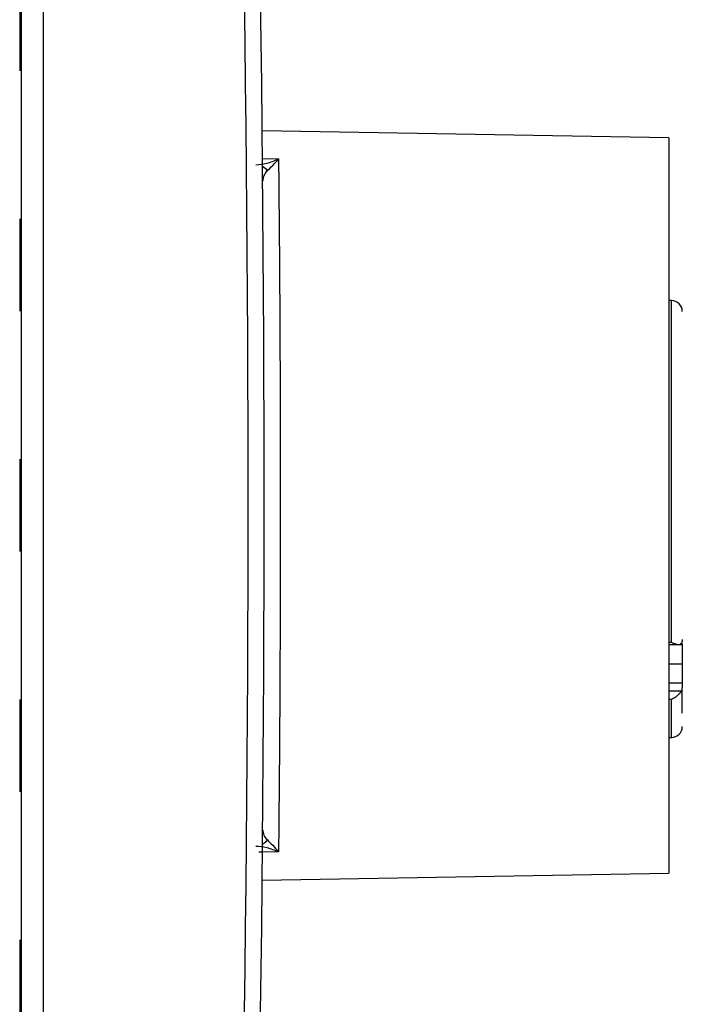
# Model space of a CAD drawing. Header units: millimetres. Extents: x 10 to 272, y 8 to 208.
# Tile 24 of 36: x 101 to 109, y 174 to 186. Entities that reach past the tile are written whole.
import ezdxf

# ---------------------------------------------------------------- set-up
doc = ezdxf.new("R2010")
doc.units = ezdxf.units.MM
doc.styles.add('SLDTEXTSTYLE0', font='TXT', dxfattribs={"width": 0.75})
doc.dimstyles.new('SLDDIMSTYLE0', dxfattribs={"dimtxt": 1.905, "dimasz": 3, "dimexe": 0, "dimexo": 0.0625, "dimgap": 0.47625, "dimtad": 0, "dimtih": 1, "dimtoh": 1, "dimdec": 1, "dimlfac": 1.5, "dimrnd": 1e-09, "dimzin": 4, "dimdsep": 46, "dimtxsty": 'SLDTEXTSTYLE0', "dimsah": 1, "dimcen": 0.09, "dimadec": 0, "dimazin": 1, "dimtfac": 1, "dimtdec": 1, "dimtofl": 0, "dimtmove": 0, "dimatfit": 3, "dimfxl": 1, "dimfrac": 2, "dimtolj": 1, "dimtzin": 12, "dimarcsym": 0})

# ---------------------------------------------------------------- blocks, each defined once
blk = doc.blocks.new('_D_7')
at = {"color": 7, "linetype": 'Continuous', "lineweight": 18}
for p, q in [((71.208, 179.093), (71.208, 149.64)), ((93.208, 167.093), (93.208, 149.64)), ((101.557, 154.327), (100.977, 154.327)), ((100.977, 154.327), (100.977, 151.303)), ((106.484, 154.327), (107.064, 154.327)), ((107.064, 154.327), (107.064, 151.303)), ((71.208, 152.815), (93.208, 152.815)), ((93.208, 152.815), (95.083, 152.815)), ((100.977, 151.303), (101.557, 151.303)), ((107.064, 151.303), (106.484, 151.303))]:
    blk.add_line(p, q, dxfattribs=at)
for points in [[(71.208, 152.815), (74.208, 152.315), (74.208, 153.315)], [(93.208, 152.815), (90.208, 153.315), (90.208, 152.315)]]:
    blk.add_solid(points, dxfattribs=at)
at = {"color": 7, "linetype": 'Continuous', "lineweight": 18, "char_height": 1.905, "attachment_point": 1, "style": 'SLDTEXTSTYLE0'}
for s, insert in [('33.0', (95.47, 153.758)), ('1.30', (101.557, 153.758))]:
    blk.add_mtext(s, dxfattribs=dict(at, insert=insert))
blk = doc.blocks.new('_D_11')
at = {"color": 7, "linetype": 'Continuous', "lineweight": 18}
for p, q in [((94.478, 192.363), (122.709, 192.363)), ((119.534, 192.363), (119.534, 181.665)), ((119.534, 181.278), (118.953, 181.278)), ((118.953, 181.278), (118.953, 178.253)), ((124.46, 181.278), (125.041, 181.278)), ((125.041, 181.278), (125.041, 178.253)), ((118.953, 178.253), (119.534, 178.253)), ((125.041, 178.253), (124.46, 178.253)), ((119.534, 168.363), (119.534, 177.866)), ((94.478, 168.363), (122.709, 168.363))]:
    blk.add_line(p, q, dxfattribs=at)
for points in [[(119.534, 192.363), (119.034, 189.363), (120.034, 189.363)], [(119.534, 168.363), (120.034, 171.363), (119.034, 171.363)]]:
    blk.add_solid(points, dxfattribs=at)
at = {"color": 7, "linetype": 'Continuous', "lineweight": 18, "char_height": 1.905, "attachment_point": 1, "style": 'SLDTEXTSTYLE0'}
for s, insert in [('36.0', (113.447, 180.709)), ('1.42', (119.534, 180.709))]:
    blk.add_mtext(s, dxfattribs=dict(at, insert=insert))

msp = doc.modelspace()

# ---------------------------------------------------------------- linework, layer by layer
at = {"color": 7, "linetype": 'Continuous', "lineweight": 25}
for p, q in [((101.208, 198.753), (101.208, 161.973)), ((101.474, 196.863), (101.474, 163.863)), ((101.189, 186.794), (101.189, 185.665)), ((109.112, 184.85), (104.151, 184.936)), ((109.112, 184.85), (109.112, 175.876)), ((101.189, 183.86), (101.189, 182.732)), ((109.145, 182.863), (109.112, 182.863)), ((109.145, 178.694), (109.145, 182.863)), ((101.189, 180.927), (101.189, 179.799)), ((109.112, 178.694), (109.145, 178.694)), ((109.112, 178.665), (109.268, 178.665)), ((109.278, 178.676), (109.278, 178.429)), ((109.112, 178.429), (109.278, 178.429)), ((109.278, 178.429), (109.278, 178.193)), ((109.278, 178.193), (109.112, 178.193)), ((109.267, 178.095), (109.112, 178.095)), ((109.278, 178.193), (109.278, 178.135)), ((109.278, 177.825), (109.278, 178.135)), ((101.189, 177.994), (101.189, 176.865)), ((109.145, 177.993), (109.112, 177.993)), ((109.145, 177.53), (109.145, 177.993)), ((109.112, 177.53), (109.145, 177.53)), ((104.151, 175.789), (109.112, 175.876)), ((101.189, 175.06), (101.189, 173.932))]:
    msp.add_line(p, q, dxfattribs=at)
at = {"color": 7, "linetype": 'Continuous', "lineweight": 25, "flags": 128}
for points in [[(104.144, 184.595), (104.154, 184.595), (104.349, 184.591)], [(104.349, 176.134), (104.154, 176.131), (104.108, 176.13)]]:
    msp.add_lwpolyline(points, dxfattribs=at)
at = {"color": 7, "linetype": 'Continuous', "lineweight": 25}
for centre, radius, start, end in [((-329.155, 180.363), 433.133, 357.82185, 2.17815), ((-329.159, 180.363), 433.333, 357.82185, 2.17815), ((104.062, 184.339), 0.185, 35.4586, 59.7922), ((109.145, 182.73), 0.133, 0, 90), ((109.145, 177.663), 0.133, 270, 0), ((104.062, 176.387), 0.185, 300.2078, 324.5414)]:
    msp.add_arc(centre, radius, start, end, dxfattribs=at)
for points, knots in [([(104.074, 184.521), (104.114, 184.521), (104.158, 184.527), (104.251, 184.551), (104.3, 184.568), (104.349, 184.591)], [0, 0, 0, 0, 0.5, 0.5, 1, 1, 1, 1]), ([(104.349, 184.591), (104.35, 184.505), (104.351, 184.403), (104.353, 184.172), (104.354, 184.044), (104.357, 183.761), (104.358, 183.605), (104.361, 183.27), (104.363, 182.917), (104.365, 182.527), (104.367, 182.119), (104.368, 181.907), (104.37, 181.479), (104.37, 181.26), (104.371, 180.815), (104.371, 180.588), (104.371, 180.137), (104.371, 179.91), (104.37, 179.463), (104.369, 179.025), (104.367, 178.607), (104.365, 178.198), (104.364, 178.001), (104.362, 177.63), (104.361, 177.453), (104.358, 177.121), (104.357, 176.964), (104.354, 176.68), (104.353, 176.551), (104.351, 176.322), (104.35, 176.22), (104.349, 176.134)], [0, 0, 0, 0, 0.0625, 0.0625, 0.125, 0.125, 0.1875, 0.1875, 0.25, 0.3125, 0.3125, 0.375, 0.375, 0.4375, 0.4375, 0.5, 0.5, 0.5625, 0.5625, 0.625, 0.6875, 0.6875, 0.75, 0.75, 0.8125, 0.8125, 0.875, 0.875, 0.9375, 0.9375, 1, 1, 1, 1]), ([(104.213, 184.446), (104.193, 184.428), (104.179, 184.408), (104.161, 184.368), (104.156, 184.347), (104.157, 184.325)], [0, 0, 0, 0, 0.5, 0.5, 1, 1, 1, 1]), ([(109.145, 178.694), (109.154, 178.689), (109.171, 178.68), (109.193, 178.671), (109.211, 178.667), (109.23, 178.664), (109.251, 178.666), (109.262, 178.679), (109.267, 178.685)], [0, 0, 0, 0, 0.192547, 0.355892, 0.490206, 0.595866, 0.817688, 1, 1, 1, 1]), ([(109.267, 178.095), (109.264, 178.092), (109.259, 178.084), (109.249, 178.071), (109.236, 178.056), (109.216, 178.037), (109.186, 178.013), (109.16, 178), (109.145, 177.993)], [0, 0, 0, 0, 0.094638, 0.198444, 0.314401, 0.444739, 0.669675, 1, 1, 1, 1]), ([(104.157, 176.4), (104.156, 176.379), (104.161, 176.358), (104.179, 176.317), (104.193, 176.298), (104.213, 176.279)], [0, 0, 0, 0, 0.5, 0.5, 1, 1, 1, 1]), ([(104.074, 176.204), (104.114, 176.205), (104.158, 176.199), (104.251, 176.175), (104.3, 176.157), (104.349, 176.134)], [0, 0, 0, 0, 0.5, 0.5, 1, 1, 1, 1])]:
    msp.add_open_spline(points, degree=3, knots=knots, dxfattribs=at)
for points in [[(104.213, 184.446), (104.252, 184.483), (104.301, 184.533), (104.349, 184.591)], [(109.278, 178.724), (109.278, 178.71), (109.274, 178.697), (109.267, 178.685)], [(109.267, 178.095), (109.274, 178.108), (109.278, 178.121), (109.278, 178.135)], [(104.213, 176.279), (104.252, 176.243), (104.301, 176.193), (104.349, 176.134)]]:
    msp.add_open_spline(points, degree=3, dxfattribs=at)

# ---------------------------------------------------------------- dimensions: what is measured, and where the dimension line sits
at = {"color": 7, "linetype": 'Continuous', "lineweight": 18}
dim = msp.add_linear_dim(base=(119.534, 168.363), p1=(93.208, 192.363), p2=(93.208, 168.363), angle=90, dimstyle='SLDDIMSTYLE0', dxfattribs=at)
dim.commit()
dim.dimension.update_dxf_attribs({"geometry": '_D_11', "text_midpoint": (119.534, 179.766), "dimtype": 160})
dim = msp.add_linear_dim(base=(93.208, 152.815), p1=(71.208, 180.363), p2=(93.208, 168.363), dimstyle='SLDDIMSTYLE0', dxfattribs=at)
dim.commit()
dim.dimension.update_dxf_attribs({"geometry": '_D_7', "text_midpoint": (101.557, 152.815), "dimtype": 160})

doc.saveas('drawing.dxf')
